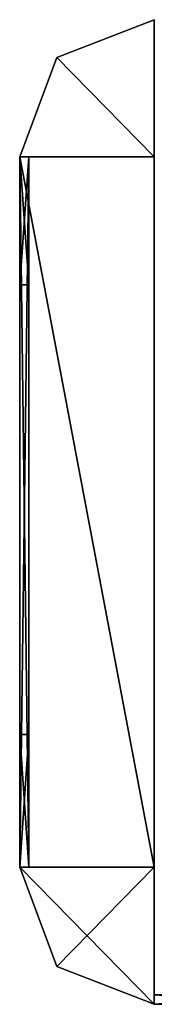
# Model space of a CAD drawing. Extents: x -768 to 1408, y -2048 to 918.
# Tile 19 of 27: x -128 to -93, y 128 to 384. Entities that reach past the tile are written whole.
import ezdxf

# ---------------------------------------------------------------- set-up
doc = ezdxf.new("R2010")
doc.units = 0

msp = doc.modelspace()

# ---------------------------------------------------------------- meshes
at = {"layer": 'OBJECT299', "color": 50}
mesh = msp.add_polyface(dxfattribs=at)
corners = [(-92.981102, 163.692001), (-128, 163.692001), (-118.341415, 137.846375), (-92.981102, 128), (-92.981102, 128, 128), (-118.341415, 137.846375, 128), (-128, 163.692001, 128), (-92.981102, 163.692001, 128)]
mesh.append_faces([[corners[k] for k in face] for face in [(1, 3, 0), (5, 7, 4), (2, 4, 3), (1, 5, 2), (0, 6, 1), (3, 7, 0)]], dxfattribs={"vtx0": -1})
mesh.append_faces([[corners[k] for k in face] for face in [(1, 2, 3), (5, 6, 7), (2, 5, 4), (1, 6, 5), (0, 7, 6), (3, 4, 7)]], dxfattribs={"vtx2": -1})
at = {"layer": 'OBJECT301', "color": 50}
mesh = msp.add_polyface(dxfattribs=at)
corners = [(-56.753906, 128, 125.792999), (-92.981102, 128, 125.792999), (-92.981102, 130.462006, 125.792999), (-56.753906, 130.462006, 125.792999), (-56.753906, 130.462006, 2.2069), (-92.981102, 130.462006, 2.2069), (-92.981102, 128, 2.2069), (-56.753906, 128, 2.2069)]
mesh.append_faces([[corners[k] for k in face] for face in [(1, 3, 0), (5, 7, 4), (6, 0, 7), (4, 2, 5), (7, 3, 4), (5, 1, 6)]], dxfattribs={"vtx0": -1})
mesh.append_faces([[corners[k] for k in face] for face in [(1, 2, 3), (5, 6, 7), (6, 1, 0), (4, 3, 2), (7, 0, 3), (5, 2, 1)]], dxfattribs={"vtx2": -1})
at = {"layer": 'OBJECT304', "color": 50}
mesh = msp.add_polyface(dxfattribs=at)
corners = [(-92.981102, 384), (-118.339737, 374.153625), (-128, 348.308014), (-92.981102, 348.308014), (-128, 348.308014, 128), (-118.339737, 374.153625, 128), (-92.981102, 384, 128), (-92.981102, 348.308014, 128)]
mesh.append_faces([[corners[k] for k in face] for face in [(1, 3, 0), (5, 7, 4), (1, 4, 2), (0, 5, 1), (3, 6, 0), (2, 7, 3)]], dxfattribs={"vtx0": -1})
mesh.append_faces([[corners[k] for k in face] for face in [(1, 2, 3), (5, 6, 7), (1, 5, 4), (0, 6, 5), (3, 7, 6), (2, 4, 7)]], dxfattribs={"vtx2": -1})
at = {"layer": 'OBJECT312', "color": 50}
mesh = msp.add_polyface(dxfattribs=at)
corners = [(-125.584999, 348.308594, 87.171875), (-125.584999, 348.308594, 40.827599), (-125.584999, 315.076996, 40.827599), (-125.584999, 315.076996, 87.171875), (-128, 348.308014, 87.171875), (-128, 348.308014, 40.827599), (-128, 315.076996, 40.827599), (-128, 315.076996, 87.171875)]
mesh.append_faces([[corners[k] for k in face] for face in [(1, 3, 0), (5, 0, 4), (5, 7, 6), (4, 3, 7), (1, 6, 2), (2, 7, 3)]], dxfattribs={"vtx0": -1})
mesh.append_faces([[corners[k] for k in face] for face in [(1, 2, 3), (5, 1, 0), (5, 4, 7), (4, 0, 3), (1, 5, 6), (2, 6, 7)]], dxfattribs={"vtx2": -1})
at = {"layer": 'OBJECT313', "color": 50}
mesh = msp.add_polyface(dxfattribs=at)
corners = [(-125.584999, 198.154007, 40.827599), (-125.584999, 163.691406, 40.827599), (-125.584999, 163.691406, 87.171875), (-125.584999, 198.154007, 87.171875), (-128, 163.691406, 87.171875), (-128, 163.691406, 40.827599), (-128, 198.154007, 40.827599), (-128, 198.154007, 87.171875)]
mesh.append_faces([[corners[k] for k in face] for face in [(1, 3, 0), (5, 7, 4), (1, 4, 2), (7, 2, 4), (5, 0, 6), (6, 3, 7)]], dxfattribs={"vtx0": -1})
mesh.append_faces([[corners[k] for k in face] for face in [(1, 2, 3), (5, 6, 7), (1, 5, 4), (7, 3, 2), (5, 1, 0), (6, 0, 3)]], dxfattribs={"vtx2": -1})
at = {"layer": 'OBJECT314', "color": 50}
mesh = msp.add_polyface(dxfattribs=at)
corners = [(-125.584999, 163.692001, 115.862), (-125.584999, 163.692001, 125.792969), (-125.584999, 348.308594, 125.792969), (-125.584999, 348.308594, 115.862), (-128, 163.692001, 125.792999), (-128, 348.308594, 125.792999), (-128, 348.308014, 115.862), (-128, 163.692001, 115.862)]
mesh.append_faces([[corners[k] for k in face] for face in [(1, 3, 0), (5, 1, 4), (2, 6, 3), (5, 7, 6), (0, 4, 1), (3, 7, 0)]], dxfattribs={"vtx0": -1})
mesh.append_faces([[corners[k] for k in face] for face in [(1, 2, 3), (5, 2, 1), (2, 5, 6), (5, 4, 7), (0, 7, 4), (3, 6, 7)]], dxfattribs={"vtx2": -1})
at = {"layer": 'OBJECT315', "color": 50}
mesh = msp.add_polyface(dxfattribs=at)
corners = [(-125.584999, 198.154007, 87.171875), (-125.584999, 163.691406, 87.171875), (-125.584999, 163.691406, 115.862), (-125.584999, 198.154007, 115.862), (-128, 163.691406, 115.862), (-128, 163.691406, 87.171875), (-128, 198.154007, 87.171875), (-128, 198.154007, 115.862)]
mesh.append_faces([[corners[k] for k in face] for face in [(1, 3, 0), (5, 7, 4), (1, 4, 2), (5, 0, 6), (7, 2, 4), (6, 3, 7)]], dxfattribs={"vtx0": -1})
mesh.append_faces([[corners[k] for k in face] for face in [(1, 2, 3), (5, 6, 7), (1, 5, 4), (5, 1, 0), (7, 3, 2), (6, 0, 3)]], dxfattribs={"vtx2": -1})
at = {"layer": 'OBJECT316', "color": 50}
mesh = msp.add_polyface(dxfattribs=at)
corners = [(-125.584999, 348.308594, 115.862), (-125.584999, 348.308594, 87.171875), (-125.584999, 315.076996, 87.171875), (-125.584999, 315.076996, 115.862), (-128, 348.308014, 115.862), (-128, 348.308014, 87.171875), (-128, 315.076996, 87.171875), (-128, 315.076996, 115.862)]
mesh.append_faces([[corners[k] for k in face] for face in [(1, 3, 0), (5, 0, 4), (5, 7, 6), (1, 6, 2), (4, 3, 7), (2, 7, 3)]], dxfattribs={"vtx0": -1})
mesh.append_faces([[corners[k] for k in face] for face in [(1, 2, 3), (5, 1, 0), (5, 4, 7), (1, 5, 6), (4, 0, 3), (2, 6, 7)]], dxfattribs={"vtx2": -1})
at = {"layer": 'OBJECT317', "color": 50}
mesh = msp.add_polyface(dxfattribs=at)
corners = [(-125.584999, 348.308594, 12.1379), (-125.584999, 348.308594, 2.207031), (-125.584999, 163.692001, 2.207031), (-125.584999, 163.692001, 12.1379), (-128, 348.308594, 2.2069), (-128, 163.692001, 2.2069), (-128, 348.308014, 12.1379), (-128, 163.692001, 12.1379)]
mesh.append_faces([[corners[k] for k in face] for face in [(1, 3, 0), (1, 5, 2), (4, 0, 6), (5, 6, 7), (2, 7, 3), (6, 3, 7)]], dxfattribs={"vtx0": -1})
mesh.append_faces([[corners[k] for k in face] for face in [(1, 2, 3), (1, 4, 5), (4, 1, 0), (5, 4, 6), (2, 5, 7), (6, 0, 3)]], dxfattribs={"vtx2": -1})
at = {"layer": 'OBJECT318', "color": 50}
mesh = msp.add_polyface(dxfattribs=at)
corners = [(-125.584999, 198.154007, 12.1379), (-125.584999, 163.691406, 12.1379), (-125.584999, 163.691406, 40.828125), (-125.584999, 198.154007, 40.828125), (-128, 163.691406, 40.828125), (-128, 163.691406, 12.1379), (-128, 198.154007, 12.1379), (-128, 198.154007, 40.828125)]
mesh.append_faces([[corners[k] for k in face] for face in [(1, 3, 0), (5, 7, 4), (1, 4, 2), (7, 2, 4), (5, 0, 6), (6, 3, 7)]], dxfattribs={"vtx0": -1})
mesh.append_faces([[corners[k] for k in face] for face in [(1, 2, 3), (5, 6, 7), (1, 5, 4), (7, 3, 2), (5, 1, 0), (6, 0, 3)]], dxfattribs={"vtx2": -1})
at = {"layer": 'OBJECT319', "color": 50}
mesh = msp.add_polyface(dxfattribs=at)
corners = [(-125.584999, 348.308594, 40.828125), (-125.584999, 348.308594, 12.1379), (-125.584999, 315.076996, 12.1379), (-125.584999, 315.076996, 40.828125), (-128, 348.308014, 40.828125), (-128, 348.308014, 12.1379), (-128, 315.076996, 12.1379), (-128, 315.076996, 40.828125)]
mesh.append_faces([[corners[k] for k in face] for face in [(1, 3, 0), (5, 0, 4), (5, 7, 6), (4, 3, 7), (1, 6, 2), (2, 7, 3)]], dxfattribs={"vtx0": -1})
mesh.append_faces([[corners[k] for k in face] for face in [(1, 2, 3), (5, 1, 0), (5, 4, 7), (4, 0, 3), (1, 5, 6), (2, 6, 7)]], dxfattribs={"vtx2": -1})
at = {"layer": 'OBJECT328', "color": 50}
mesh = msp.add_polyface(dxfattribs=at)
corners = [(-128, 163.692001, 2.2069), (-128, 348.308594, 2.2069), (-92.981102, 348.308594, 2.2069), (-92.981102, 163.692001, 2.2069), (-128, 348.308014), (-92.981102, 348.308014), (-128, 163.692001), (-92.981102, 163.692001)]
mesh.append_faces([[corners[k] for k in face] for face in [(1, 3, 0), (5, 1, 4), (4, 7, 5), (4, 0, 6), (2, 7, 3), (6, 3, 7)]], dxfattribs={"vtx0": -1})
mesh.append_faces([[corners[k] for k in face] for face in [(1, 2, 3), (5, 2, 1), (4, 6, 7), (4, 1, 0), (2, 5, 7), (6, 0, 3)]], dxfattribs={"vtx2": -1})
at = {"layer": 'OBJECT331', "color": 50}
mesh = msp.add_polyface(dxfattribs=at)
corners = [(-92.981102, 348.308594, 125.792999), (-128, 348.308594, 125.792999), (-128, 163.692001, 125.792999), (-92.981102, 163.692001, 125.792999), (-92.981102, 348.308014, 128), (-128, 348.308014, 128), (-128, 163.692001, 128), (-92.981102, 163.692001, 128)]
mesh.append_faces([[corners[k] for k in face] for face in [(1, 3, 0), (0, 5, 1), (5, 7, 6), (1, 6, 2), (0, 7, 4), (2, 7, 3)]], dxfattribs={"vtx0": -1})
mesh.append_faces([[corners[k] for k in face] for face in [(1, 2, 3), (0, 4, 5), (5, 4, 7), (1, 5, 6), (0, 3, 7), (2, 6, 7)]], dxfattribs={"vtx2": -1})

doc.saveas('drawing.dxf')
